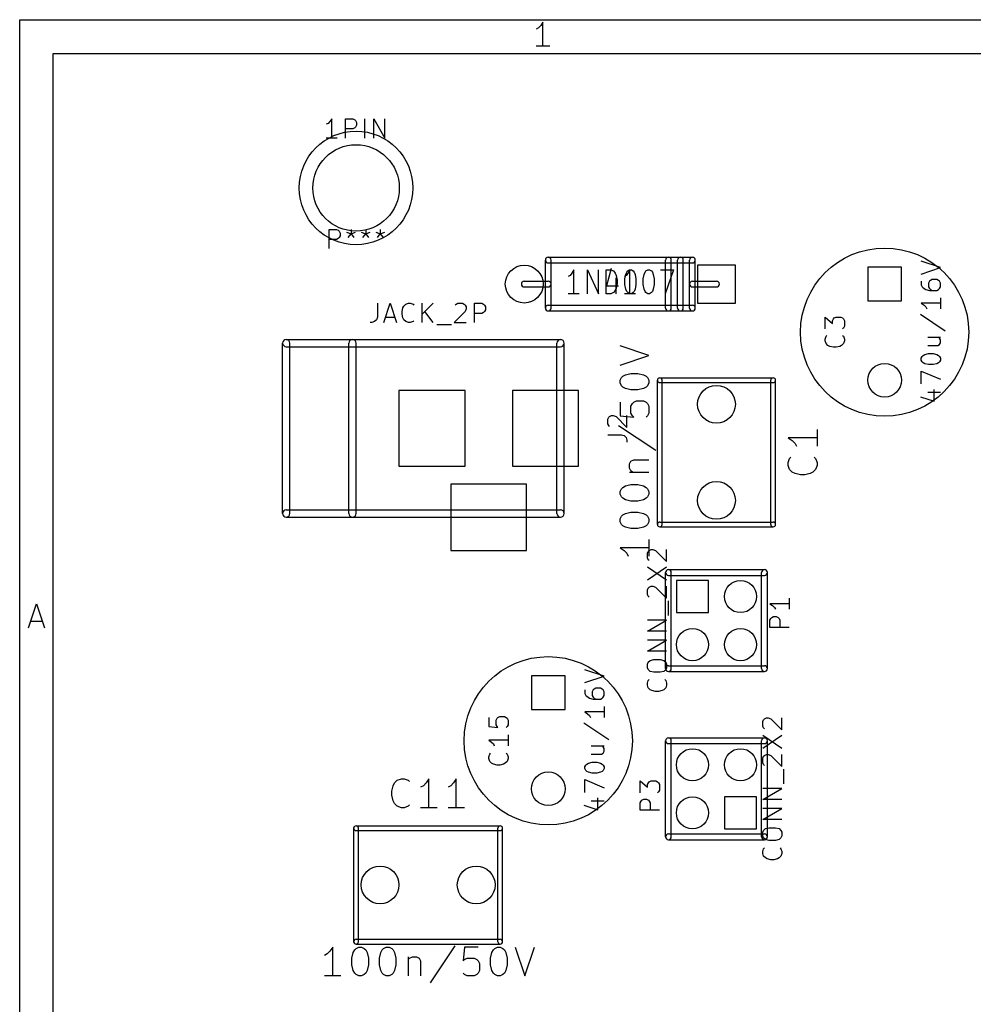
# Model space of a CAD drawing. Extents: x 10 to 287, y -200 to -10.
# Tile 5 of 19: x 10 to 61, y -62 to -10. Entities that reach past the tile are written whole.
import ezdxf

# ---------------------------------------------------------------- set-up
doc = ezdxf.new("R2010")
doc.units = 0
doc.header["$MEASUREMENT"] = 0
doc.layers.add('BLACK', color=250, linetype='CONTINUOUS')

msp = doc.modelspace()

# ---------------------------------------------------------------- linework, layer by layer
at = {"layer": 'BLACK'}
for p, q in [((10.16, -10.16), (286.842, -10.16)), ((10.16, -199.847), (10.16, -10.16)), ((37.8206, -10.293), (37.6996, -10.4745)), ((37.8206, -11.563), (37.8206, -10.293)), ((37.5787, -10.5954), (37.4577, -10.6559)), ((37.6996, -10.4745), (37.5787, -10.5954)), ((11.938, -11.938), (285.064, -11.938)), ((11.938, -198.069), (11.938, -11.938)), ((38.1835, -11.563), (37.4577, -11.563)), ((26.5611, -15.5424), (26.4644, -15.6391)), ((26.6579, -15.3972), (26.5611, -15.5424)), ((26.6579, -16.4132), (26.6579, -15.3972)), ((27.3836, -16.4132), (27.3836, -15.3972)), ((27.3836, -15.3972), (27.7707, -15.3972)), ((27.7707, -15.3972), (27.8674, -15.4456)), ((27.8674, -15.4456), (27.9158, -15.494)), ((27.9158, -15.494), (27.9642, -15.5908)), ((27.9642, -15.5908), (27.9642, -15.7359)), ((28.3996, -16.4132), (28.3996, -15.3972)), ((28.8834, -16.4132), (28.8834, -15.3972)), ((28.8834, -15.3972), (29.464, -16.4132)), ((29.464, -16.4132), (29.464, -15.3972)), ((26.4644, -15.6391), (26.3676, -15.6875)), ((27.7707, -15.9294), (27.3836, -15.9294)), ((27.8674, -15.881), (27.7707, -15.9294)), ((27.9158, -15.8327), (27.8674, -15.881)), ((27.9642, -15.7359), (27.9158, -15.8327)), ((26.9482, -16.4132), (26.3676, -16.4132)), ((26.5128, -22.2552), (26.5128, -21.2392)), ((26.5128, -21.2392), (26.8998, -21.2392)), ((26.8998, -21.2392), (26.9966, -21.2876)), ((26.9966, -21.2876), (27.045, -21.336)), ((27.6739, -21.2392), (27.6739, -21.4811)), ((28.448, -21.2392), (28.448, -21.4811)), ((29.2221, -21.2392), (29.2221, -21.4811)), ((26.8998, -21.7714), (26.5128, -21.7714)), ((26.9966, -21.723), (26.8998, -21.7714)), ((27.045, -21.6747), (26.9966, -21.723)), ((27.045, -21.336), (27.0933, -21.4328)), ((27.0933, -21.5779), (27.045, -21.6747)), ((27.0933, -21.4328), (27.0933, -21.5779)), ((27.432, -21.3844), (27.6739, -21.4811)), ((27.5288, -21.6747), (27.6739, -21.4811)), ((27.6739, -21.4811), (27.9158, -21.3844)), ((27.6739, -21.4811), (27.819, -21.6747)), ((28.2061, -21.3844), (28.448, -21.4811)), ((28.3029, -21.6747), (28.448, -21.4811)), ((28.448, -21.4811), (28.6899, -21.3844)), ((28.448, -21.4811), (28.5931, -21.6747)), ((28.9802, -21.3844), (29.2221, -21.4811)), ((29.077, -21.6747), (29.2221, -21.4811)), ((29.2221, -21.4811), (29.464, -21.3844)), ((29.2221, -21.4811), (29.3672, -21.6747)), ((37.9476, -25.4), (37.9476, -22.86)), ((38.1, -22.7076), (45.72, -22.7076)), ((38.2524, -25.4), (38.2524, -22.86)), ((44.2976, -25.4), (44.2976, -22.86)), ((44.6024, -25.4), (44.6024, -22.86)), ((44.9326, -25.4), (44.9326, -22.86)), ((45.2374, -25.4), (45.2374, -22.86)), ((45.5676, -25.4), (45.5676, -22.86)), ((45.8724, -25.4), (45.8724, -22.86)), ((38.1, -23.0124), (45.72, -23.0124)), ((39.4426, -23.374), (39.3458, -23.5555)), ((39.4426, -24.644), (39.4426, -23.374)), ((40.1683, -24.644), (40.1683, -23.374)), ((40.1683, -23.374), (40.7489, -24.644)), ((40.7489, -24.644), (40.7489, -23.374)), ((41.1601, -24.644), (41.1601, -23.374)), ((41.1601, -23.374), (41.402, -23.374)), ((41.4262, -23.3136), (41.1843, -24.2207)), ((41.402, -23.374), (41.5471, -23.4345)), ((42.297, -23.4345), (42.3938, -23.374)), ((42.418, -23.374), (42.3212, -23.5555)), ((42.3938, -23.374), (42.4906, -23.374)), ((42.418, -24.644), (42.418, -23.374)), ((42.4906, -23.374), (42.5873, -23.4345)), ((43.2647, -23.4345), (43.3614, -23.374)), ((43.3614, -23.374), (43.4582, -23.374)), ((43.4582, -23.374), (43.555, -23.4345)), ((44.0388, -23.374), (44.7161, -23.374)), ((44.7161, -23.374), (44.2807, -24.644)), ((45.99, -23.13), (45.99, -25.13)), ((47.99, -23.13), (45.99, -23.13)), ((47.99, -25.13), (47.99, -23.13)), ((56.769, -23.241), (54.991, -23.241)), ((54.991, -23.241), (54.991, -25.019)), ((56.769, -25.019), (56.769, -23.241)), ((58.8312, -23.2591), (57.8152, -22.9205)), ((57.8152, -23.5978), (58.8312, -23.2591)), ((39.249, -23.6764), (39.1523, -23.7369)), ((39.3458, -23.5555), (39.249, -23.6764)), ((41.5471, -23.4345), (41.6439, -23.5555)), ((41.6439, -23.5555), (41.6923, -23.6764)), ((41.6681, -23.7974), (41.6681, -24.644)), ((41.6923, -23.6764), (41.7407, -23.9183)), ((41.7407, -23.9183), (41.7407, -24.0998)), ((42.2245, -23.6764), (42.1277, -23.7369)), ((42.1519, -23.8579), (42.2003, -23.616)), ((42.1519, -24.1602), (42.1519, -23.8579)), ((42.2003, -23.616), (42.2487, -23.495)), ((42.3212, -23.5555), (42.2245, -23.6764)), ((42.2487, -23.495), (42.297, -23.4345)), ((42.5873, -23.4345), (42.6357, -23.495)), ((42.6357, -23.495), (42.6841, -23.616)), ((42.6841, -23.616), (42.7325, -23.8579)), ((42.7325, -23.8579), (42.7325, -24.1602)), ((43.1195, -23.8579), (43.1679, -23.616)), ((43.1195, -24.1602), (43.1195, -23.8579)), ((43.1679, -23.616), (43.2163, -23.495)), ((43.2163, -23.495), (43.2647, -23.4345)), ((43.555, -23.4345), (43.6033, -23.495)), ((43.6033, -23.495), (43.6517, -23.616)), ((43.6517, -23.616), (43.7001, -23.8579)), ((43.7001, -23.8579), (43.7001, -24.1602)), ((58.3958, -23.8881), (58.299, -23.9365)), ((58.6377, -23.8881), (58.3958, -23.8881)), ((58.7345, -23.9365), (58.6377, -23.8881)), ((36.83, -23.9776), (38.1, -23.9776)), ((36.83, -24.2824), (38.1, -24.2824)), ((41.1843, -24.2207), (41.8132, -24.2207)), ((41.6923, -24.3417), (41.6439, -24.4626)), ((41.7407, -24.0998), (41.6923, -24.3417)), ((42.2003, -24.4021), (42.1519, -24.1602)), ((42.2487, -24.5231), (42.2003, -24.4021)), ((42.6841, -24.4021), (42.6357, -24.5231)), ((42.7325, -24.1602), (42.6841, -24.4021)), ((43.1679, -24.4021), (43.1195, -24.1602)), ((43.2163, -24.5231), (43.1679, -24.4021)), ((43.6517, -24.4021), (43.6033, -24.5231)), ((43.7001, -24.1602), (43.6517, -24.4021)), ((45.72, -23.9776), (46.99, -23.9776)), ((45.72, -24.2824), (46.99, -24.2824)), ((57.8152, -23.9849), (57.8152, -24.1784)), ((57.8152, -24.1784), (57.8636, -24.2751)), ((57.8636, -24.2751), (57.912, -24.3235)), ((57.912, -24.3235), (58.0571, -24.4203)), ((58.0571, -24.4203), (58.2507, -24.4687)), ((58.2507, -23.9849), (58.2023, -24.0816)), ((58.2023, -24.0816), (58.2023, -24.2751)), ((58.2023, -24.2751), (58.2507, -24.3719)), ((58.299, -23.9365), (58.2507, -23.9849)), ((58.2507, -24.3719), (58.299, -24.4203)), ((58.299, -24.4203), (58.3958, -24.4687)), ((58.6377, -24.4687), (58.7345, -24.4203)), ((58.7829, -23.9849), (58.7345, -23.9365)), ((58.7345, -24.4203), (58.7829, -24.3719)), ((58.8312, -24.0816), (58.7829, -23.9849)), ((58.7829, -24.3719), (58.8312, -24.2751)), ((58.8312, -24.2751), (58.8312, -24.0816)), ((39.7329, -24.644), (39.1523, -24.644)), ((41.402, -24.644), (41.1601, -24.644)), ((41.5471, -24.5836), (41.402, -24.644)), ((41.6439, -24.4626), (41.5471, -24.5836)), ((42.7083, -24.644), (42.1277, -24.644)), ((42.297, -24.5836), (42.2487, -24.5231)), ((42.3938, -24.644), (42.297, -24.5836)), ((42.4906, -24.644), (42.3938, -24.644)), ((42.5873, -24.5836), (42.4906, -24.644)), ((42.6357, -24.5231), (42.5873, -24.5836)), ((43.2647, -24.5836), (43.2163, -24.5231)), ((43.3614, -24.644), (43.2647, -24.5836)), ((43.4582, -24.644), (43.3614, -24.644)), ((43.555, -24.5836), (43.4582, -24.644)), ((43.6033, -24.5231), (43.555, -24.5836)), ((58.2507, -24.4687), (58.6377, -24.4687)), ((58.8312, -24.8557), (58.8312, -25.4363)), ((29.0649, -25.1458), (29.0649, -25.8715)), ((29.4035, -26.1618), (29.7422, -25.1458)), ((29.7422, -25.1458), (30.0809, -26.1618)), ((30.3711, -25.5812), (30.4195, -25.3877)), ((30.4195, -25.3877), (30.4679, -25.2909)), ((30.4679, -25.2909), (30.5647, -25.1941)), ((30.5647, -25.1941), (30.7098, -25.1458)), ((30.7098, -25.1458), (30.8066, -25.1458)), ((30.8066, -25.1458), (30.9517, -25.1941)), ((30.9517, -25.1941), (31.0001, -25.2425)), ((31.4355, -26.1618), (31.4355, -25.1458)), ((32.0161, -25.1458), (31.4355, -25.7263)), ((33.1772, -25.2425), (33.2256, -25.1941)), ((33.2256, -25.1941), (33.3224, -25.1458)), ((33.3224, -25.1458), (33.5643, -25.1458)), ((33.5643, -25.1458), (33.661, -25.1941)), ((33.661, -25.1941), (33.7094, -25.2425)), ((33.7094, -25.2425), (33.7578, -25.3393)), ((33.7578, -25.436), (33.7094, -25.5812)), ((33.7578, -25.3393), (33.7578, -25.436)), ((34.1932, -26.1618), (34.1932, -25.1458)), ((34.1932, -25.1458), (34.5803, -25.1458)), ((34.5803, -25.1458), (34.677, -25.1941)), ((34.677, -25.1941), (34.7254, -25.2425)), ((34.7254, -25.2425), (34.7738, -25.3393)), ((34.7738, -25.4844), (34.7254, -25.5812)), ((34.7738, -25.3393), (34.7738, -25.4844)), ((38.1, -25.2476), (45.72, -25.2476)), ((45.99, -25.13), (47.99, -25.13)), ((54.991, -25.019), (56.769, -25.019)), ((58.8312, -25.146), (57.8152, -25.146)), ((57.8152, -25.146), (57.9604, -25.2428)), ((57.9604, -25.2428), (58.0571, -25.3395)), ((58.0571, -25.3395), (58.1055, -25.4363)), ((29.0649, -25.8715), (29.0165, -26.0166)), ((29.5003, -25.8715), (29.9841, -25.8715)), ((30.3711, -25.7263), (30.3711, -25.5812)), ((30.4195, -25.9199), (30.3711, -25.7263)), ((30.4679, -26.0166), (30.4195, -25.9199)), ((32.0161, -26.1618), (31.5807, -25.5812)), ((33.7094, -25.5812), (33.1289, -26.1618)), ((34.5803, -25.6779), (34.1932, -25.6779)), ((34.677, -25.6296), (34.5803, -25.6779)), ((34.7254, -25.5812), (34.677, -25.6296)), ((38.1, -25.5524), (45.72, -25.5524)), ((52.7352, -26.5007), (52.7352, -25.8717)), ((52.7352, -25.8717), (53.1223, -26.2104)), ((53.1223, -26.0652), (53.1707, -25.9685)), ((53.1707, -25.9685), (53.219, -25.9201)), ((53.219, -25.9201), (53.3158, -25.8717)), ((53.3158, -25.8717), (53.5577, -25.8717)), ((53.5577, -25.8717), (53.6545, -25.9201)), ((53.6545, -25.9201), (53.7029, -25.9685)), ((53.7029, -25.9685), (53.7512, -26.0652)), ((57.7669, -25.7266), (59.0731, -26.5974)), ((28.7746, -26.1618), (28.6778, -26.1618)), ((28.9197, -26.1134), (28.7746, -26.1618)), ((29.0165, -26.0166), (28.9197, -26.1134)), ((30.5647, -26.1134), (30.4679, -26.0166)), ((30.7098, -26.1618), (30.5647, -26.1134)), ((30.8066, -26.1618), (30.7098, -26.1618)), ((30.9517, -26.1134), (30.8066, -26.1618)), ((31.0001, -26.065), (30.9517, -26.1134)), ((32.2096, -26.2585), (32.9837, -26.2585)), ((33.1289, -26.1618), (33.7578, -26.1618)), ((53.1223, -26.2104), (53.1223, -26.0652)), ((53.7029, -26.4523), (53.6545, -26.5007)), ((53.7512, -26.3555), (53.7029, -26.4523)), ((53.7512, -26.0652), (53.7512, -26.3555)), ((52.7352, -27.0329), (52.7836, -26.8877)), ((52.7352, -27.1296), (52.7352, -27.0329)), ((52.7836, -26.8877), (52.832, -26.8393)), ((53.6545, -26.8393), (53.7029, -26.8877)), ((53.7029, -26.8877), (53.7512, -27.0329)), ((53.7512, -27.0329), (53.7512, -27.1296)), ((58.1539, -26.9361), (58.8312, -26.9361)), ((58.7829, -26.9845), (58.7345, -26.9361)), ((58.8312, -27.0812), (58.7829, -26.9845)), ((24.0589, -36.2509), (24.0589, -27.2491)), ((24.2494, -27.0586), (38.7502, -27.0586)), ((24.2494, -27.4396), (38.7502, -27.4396)), ((24.4399, -36.2509), (24.4399, -27.2491)), ((27.559, -36.2509), (27.559, -27.2491)), ((27.94, -36.2509), (27.94, -27.2491)), ((38.5597, -36.2509), (38.5597, -27.2491)), ((38.9407, -36.2509), (38.9407, -27.2491)), ((43.4159, -27.9037), (41.8919, -27.3957)), ((52.7836, -27.2748), (52.7352, -27.1296)), ((52.8804, -27.3715), (52.7836, -27.2748)), ((52.9771, -27.4199), (52.8804, -27.3715)), ((53.1707, -27.4683), (52.9771, -27.4199)), ((53.3158, -27.4683), (53.1707, -27.4683)), ((53.5093, -27.4199), (53.3158, -27.4683)), ((53.6061, -27.3715), (53.5093, -27.4199)), ((53.7029, -27.2748), (53.6061, -27.3715)), ((53.7512, -27.1296), (53.7029, -27.2748)), ((58.1539, -27.3715), (58.6861, -27.3715)), ((58.6861, -27.3715), (58.7829, -27.3231)), ((58.7829, -27.3231), (58.8312, -27.2264)), ((58.8312, -27.2264), (58.8312, -27.0812)), ((41.8919, -28.4117), (43.4159, -27.9037)), ((57.8152, -28.0489), (57.8636, -27.9521)), ((57.8152, -28.1456), (57.8152, -28.0489)), ((57.8636, -27.9521), (57.912, -27.9037)), ((57.912, -27.9037), (58.0088, -27.8553)), ((58.0088, -27.8553), (58.2023, -27.807)), ((58.2023, -27.807), (58.4442, -27.807)), ((58.4442, -27.807), (58.6377, -27.8553)), ((58.6377, -27.8553), (58.7345, -27.9037)), ((58.7345, -27.9037), (58.7829, -27.9521)), ((58.7829, -27.9521), (58.8312, -28.0489)), ((58.8312, -28.0489), (58.8312, -28.1456)), ((57.8636, -28.2424), (57.8152, -28.1456)), ((57.912, -28.2908), (57.8636, -28.2424)), ((58.0088, -28.3391), (57.912, -28.2908)), ((58.2023, -28.3875), (58.0088, -28.3391)), ((58.4442, -28.3875), (58.2023, -28.3875)), ((58.6377, -28.3391), (58.4442, -28.3875)), ((58.7345, -28.2908), (58.6377, -28.3391)), ((58.7829, -28.2424), (58.7345, -28.2908)), ((58.8312, -28.1456), (58.7829, -28.2424)), ((41.8919, -29.21), (41.9644, -29.0649)), ((41.9644, -29.0649), (42.037, -28.9923)), ((42.037, -28.9923), (42.1821, -28.9197)), ((42.1821, -28.9197), (42.4724, -28.8471)), ((42.4724, -28.8471), (42.8353, -28.8471)), ((42.8353, -28.8471), (43.1256, -28.9197)), ((43.1256, -28.9197), (43.2707, -28.9923)), ((43.2707, -28.9923), (43.3433, -29.0649)), ((43.3433, -29.0649), (43.4159, -29.21)), ((43.9928, -29.0855), (49.9872, -29.0855)), ((57.8152, -29.4035), (57.8152, -28.7262)), ((57.8152, -28.7262), (58.8312, -29.1616)), ((41.8919, -29.3551), (41.8919, -29.21)), ((41.9644, -29.5003), (41.8919, -29.3551)), ((42.037, -29.5729), (41.9644, -29.5003)), ((42.1821, -29.6454), (42.037, -29.5729)), ((42.4724, -29.718), (42.1821, -29.6454)), ((43.1256, -29.6454), (42.8353, -29.718)), ((43.2707, -29.5729), (43.1256, -29.6454)), ((43.3433, -29.5003), (43.2707, -29.5729)), ((43.4159, -29.3551), (43.3433, -29.5003)), ((43.4159, -29.21), (43.4159, -29.3551)), ((43.8658, -36.83), (43.8658, -29.21)), ((43.9928, -29.3345), (49.9872, -29.3345)), ((44.1198, -36.83), (44.1198, -29.21)), ((49.8602, -36.83), (49.8602, -29.21)), ((50.1142, -36.83), (50.1142, -29.21)), ((30.2006, -29.75), (30.2006, -33.75)), ((33.7007, -29.75), (30.2006, -29.75)), ((33.7007, -33.75), (33.7007, -29.75)), ((36.2001, -29.75), (36.2001, -33.75)), ((39.7002, -29.75), (36.2001, -29.75)), ((39.7002, -33.75), (39.7002, -29.75)), ((42.8353, -29.718), (42.4724, -29.718)), ((57.7669, -30.0809), (58.4926, -30.3228)), ((58.1539, -29.839), (58.8312, -29.839)), ((58.4926, -30.3228), (58.4926, -29.6938)), ((41.8919, -30.3711), (41.8919, -31.0969)), ((42.4724, -30.5889), (42.545, -30.4437)), ((42.4724, -30.9517), (42.4724, -30.5889)), ((42.545, -30.4437), (42.6176, -30.3711)), ((42.6176, -30.3711), (42.7627, -30.2986)), ((42.7627, -30.2986), (43.1256, -30.2986)), ((43.1256, -30.2986), (43.2707, -30.3711)), ((43.2707, -30.3711), (43.3433, -30.4437)), ((43.3433, -30.4437), (43.4159, -30.5889)), ((43.4159, -30.5889), (43.4159, -30.9517)), ((41.2443, -31.2662), (41.2927, -31.1694)), ((41.2927, -31.1694), (41.341, -31.121)), ((41.341, -31.121), (41.4378, -31.0727)), ((41.4378, -31.0727), (41.5346, -31.0727)), ((41.5346, -31.0727), (41.6797, -31.121)), ((41.6797, -31.121), (42.2603, -31.7016)), ((41.8919, -31.0969), (42.6176, -31.1694)), ((42.2603, -31.7016), (42.2603, -31.0727)), ((42.545, -31.0969), (42.4724, -30.9517)), ((42.6176, -31.1694), (42.545, -31.0969)), ((43.3433, -31.0969), (43.2707, -31.1694)), ((43.4159, -30.9517), (43.3433, -31.0969)), ((41.2443, -31.5081), (41.2443, -31.2662)), ((41.2927, -31.6049), (41.2443, -31.5081)), ((41.341, -31.6532), (41.2927, -31.6049)), ((41.8193, -31.6049), (43.7787, -32.9111)), ((41.2443, -32.0887), (41.97, -32.0887)), ((41.97, -32.0887), (42.1151, -32.137)), ((42.1151, -32.137), (42.2119, -32.2338)), ((42.2119, -32.2338), (42.2603, -32.379)), ((52.3059, -31.8226), (52.3059, -32.6934)), ((42.2603, -32.379), (42.2603, -32.4757)), ((52.3059, -32.258), (50.7819, -32.258)), ((50.7819, -32.258), (50.9996, -32.4031)), ((50.9996, -32.4031), (51.1447, -32.5483)), ((51.1447, -32.5483), (51.2173, -32.6934)), ((50.8544, -33.3466), (50.927, -33.274)), ((52.1607, -33.274), (52.2333, -33.3466)), ((30.2006, -33.75), (33.7007, -33.75)), ((36.2001, -33.75), (39.7002, -33.75)), ((42.3999, -33.6369), (42.4724, -33.4917)), ((42.3999, -33.8546), (42.3999, -33.6369)), ((42.4724, -33.4917), (42.6176, -33.4191)), ((42.6176, -33.4191), (43.4159, -33.4191)), ((50.7819, -33.5643), (50.8544, -33.3466)), ((50.7819, -33.7094), (50.7819, -33.5643)), ((50.8544, -33.9271), (50.7819, -33.7094)), ((52.2333, -33.3466), (52.3059, -33.5643)), ((52.3059, -33.7094), (52.2333, -33.9271)), ((52.3059, -33.5643), (52.3059, -33.7094)), ((42.4724, -33.9997), (42.3999, -33.8546)), ((42.3999, -34.0723), (43.4159, -34.0723)), ((42.545, -34.0723), (42.4724, -33.9997)), ((50.9996, -34.0723), (50.8544, -33.9271)), ((51.1447, -34.1449), (50.9996, -34.0723)), ((51.435, -34.2174), (51.1447, -34.1449)), ((51.6527, -34.2174), (51.435, -34.2174)), ((51.943, -34.1449), (51.6527, -34.2174)), ((52.0881, -34.0723), (51.943, -34.1449)), ((52.2333, -33.9271), (52.0881, -34.0723)), ((32.9504, -34.6989), (32.9504, -38.1991)), ((36.9504, -34.6989), (32.9504, -34.6989)), ((36.9504, -38.1991), (36.9504, -34.6989)), ((42.037, -34.8706), (42.1821, -34.798)), ((42.1821, -34.798), (42.4724, -34.7254)), ((42.4724, -34.7254), (42.8353, -34.7254)), ((42.8353, -34.7254), (43.1256, -34.798)), ((43.1256, -34.798), (43.2707, -34.8706)), ((41.8919, -35.0883), (41.9644, -34.9431)), ((41.8919, -35.2334), (41.8919, -35.0883)), ((41.9644, -35.3786), (41.8919, -35.2334)), ((41.9644, -34.9431), (42.037, -34.8706)), ((43.2707, -34.8706), (43.3433, -34.9431)), ((43.3433, -34.9431), (43.4159, -35.0883)), ((43.4159, -35.2334), (43.3433, -35.3786)), ((43.4159, -35.0883), (43.4159, -35.2334)), ((42.037, -35.4511), (41.9644, -35.3786)), ((42.1821, -35.5237), (42.037, -35.4511)), ((42.4724, -35.5963), (42.1821, -35.5237)), ((42.8353, -35.5963), (42.4724, -35.5963)), ((43.1256, -35.5237), (42.8353, -35.5963)), ((43.2707, -35.4511), (43.1256, -35.5237)), ((43.3433, -35.3786), (43.2707, -35.4511)), ((24.2494, -36.0604), (38.7502, -36.0604)), ((41.8919, -36.5397), (41.9644, -36.3946)), ((41.9644, -36.3946), (42.037, -36.322)), ((42.037, -36.322), (42.1821, -36.2494)), ((42.1821, -36.2494), (42.4724, -36.1769)), ((42.4724, -36.1769), (42.8353, -36.1769)), ((42.8353, -36.1769), (43.1256, -36.2494)), ((43.1256, -36.2494), (43.2707, -36.322)), ((43.2707, -36.322), (43.3433, -36.3946)), ((43.3433, -36.3946), (43.4159, -36.5397)), ((24.2494, -36.4414), (38.7502, -36.4414)), ((41.8919, -36.6849), (41.8919, -36.5397)), ((41.9644, -36.83), (41.8919, -36.6849)), ((42.037, -36.9026), (41.9644, -36.83)), ((42.1821, -36.9751), (42.037, -36.9026)), ((43.2707, -36.9026), (43.1256, -36.9751)), ((43.3433, -36.83), (43.2707, -36.9026)), ((43.4159, -36.6849), (43.3433, -36.83)), ((43.4159, -36.5397), (43.4159, -36.6849)), ((43.9928, -36.7055), (49.9872, -36.7055)), ((42.4724, -37.0477), (42.1821, -36.9751)), ((42.8353, -37.0477), (42.4724, -37.0477)), ((43.1256, -36.9751), (42.8353, -37.0477)), ((43.9928, -36.9545), (49.9872, -36.9545)), ((43.4159, -37.6283), (43.4159, -38.4991)), ((32.9504, -38.1991), (36.9504, -38.1991)), ((43.4159, -38.0637), (41.8919, -38.0637)), ((41.8919, -38.0637), (42.1096, -38.2089)), ((42.1096, -38.2089), (42.2547, -38.354)), ((42.2547, -38.354), (42.3273, -38.4991)), ((43.3372, -38.354), (43.3856, -38.2572)), ((43.3372, -38.5959), (43.3372, -38.354)), ((43.3856, -38.2572), (43.434, -38.2089)), ((43.434, -38.2089), (43.5308, -38.1605)), ((43.5308, -38.1605), (43.6275, -38.1605)), ((43.6275, -38.1605), (43.7727, -38.2089)), ((43.7727, -38.2089), (44.3532, -38.7894)), ((44.3532, -38.7894), (44.3532, -38.1605)), ((43.3856, -38.6927), (43.3372, -38.5959)), ((43.434, -38.741), (43.3856, -38.6927)), ((43.3372, -39.757), (44.3532, -39.0797)), ((43.3372, -39.0797), (44.3532, -39.757)), ((44.2976, -44.45), (44.2976, -39.37)), ((44.45, -39.2176), (49.53, -39.2176)), ((44.45, -39.5224), (49.53, -39.5224)), ((44.6024, -44.45), (44.6024, -39.37)), ((49.3776, -44.45), (49.3776, -39.37)), ((49.6824, -44.45), (49.6824, -39.37)), ((46.57, -39.79), (44.87, -39.79)), ((44.87, -39.79), (44.87, -41.49)), ((46.57, -41.49), (46.57, -39.79)), ((43.3372, -40.2892), (43.3856, -40.1925)), ((43.3372, -40.5311), (43.3372, -40.2892)), ((43.3856, -40.6279), (43.3372, -40.5311)), ((43.3856, -40.1925), (43.434, -40.1441)), ((43.434, -40.1441), (43.5308, -40.0957)), ((43.5308, -40.0957), (43.6275, -40.0957)), ((43.6275, -40.0957), (43.7727, -40.1441)), ((43.7727, -40.1441), (44.3532, -40.7247)), ((44.3532, -40.7247), (44.3532, -40.0957)), ((10.6257, -42.297), (11.049, -41.027)), ((11.049, -41.027), (11.4723, -42.297)), ((43.434, -40.6763), (43.3856, -40.6279)), ((44.45, -41.6439), (44.45, -40.8698)), ((50.8302, -41.021), (49.8142, -41.021)), ((49.8142, -41.021), (49.9594, -41.1178)), ((50.8302, -40.7307), (50.8302, -41.3113)), ((44.87, -41.49), (46.57, -41.49)), ((49.9594, -41.1178), (50.0561, -41.2145)), ((50.0561, -41.2145), (50.1045, -41.3113)), ((10.7466, -41.9342), (11.3514, -41.9342)), ((43.3372, -42.4664), (44.3532, -41.8858)), ((44.3532, -41.8858), (43.3372, -41.8858)), ((49.8142, -41.8919), (49.8626, -41.7951)), ((49.8142, -42.2789), (49.8142, -41.8919)), ((49.8626, -41.7951), (49.911, -41.7467)), ((49.911, -41.7467), (50.0078, -41.6983)), ((50.0078, -41.6983), (50.1529, -41.6983)), ((50.1529, -41.6983), (50.2497, -41.7467)), ((50.2497, -41.7467), (50.298, -41.7951)), ((50.298, -41.7951), (50.3464, -41.8919)), ((50.3464, -41.8919), (50.3464, -42.2789)), ((44.3532, -42.4664), (43.3372, -42.4664)), ((50.8302, -42.2789), (49.8142, -42.2789)), ((43.3372, -43.5308), (44.3532, -42.9502)), ((44.3532, -42.9502), (43.3372, -42.9502)), ((44.3532, -43.5308), (43.3372, -43.5308)), ((43.3372, -44.2081), (43.3856, -44.1113)), ((43.3372, -44.4016), (43.3372, -44.2081)), ((43.3856, -44.1113), (43.4824, -44.0146)), ((43.4824, -44.0146), (43.6759, -43.9662)), ((43.6759, -43.9662), (44.0146, -43.9662)), ((44.0146, -43.9662), (44.2081, -44.0146)), ((44.2081, -44.0146), (44.3049, -44.1113)), ((44.3049, -44.1113), (44.3532, -44.2081)), ((44.3532, -44.2081), (44.3532, -44.4016)), ((41.0512, -44.8491), (40.0352, -44.5105)), ((43.3856, -44.4984), (43.3372, -44.4016)), ((43.4824, -44.5951), (43.3856, -44.4984)), ((43.6759, -44.6435), (43.4824, -44.5951)), ((44.0146, -44.6435), (43.6759, -44.6435)), ((44.2081, -44.5951), (44.0146, -44.6435)), ((44.3049, -44.4984), (44.2081, -44.5951)), ((44.3532, -44.4016), (44.3049, -44.4984)), ((44.45, -44.2976), (49.53, -44.2976)), ((44.45, -44.6024), (49.53, -44.6024)), ((38.989, -44.831), (37.211, -44.831)), ((37.211, -44.831), (37.211, -46.609)), ((38.989, -46.609), (38.989, -44.831)), ((40.0352, -45.1878), (41.0512, -44.8491)), ((43.3372, -45.2241), (43.3856, -45.079)), ((43.3372, -45.3209), (43.3372, -45.2241)), ((43.3856, -45.079), (43.434, -45.0306)), ((44.2565, -45.0306), (44.3049, -45.079)), ((44.3049, -45.079), (44.3532, -45.2241)), ((44.3532, -45.2241), (44.3532, -45.3209)), ((40.0352, -45.5749), (40.0352, -45.7684)), ((40.0352, -45.7684), (40.0836, -45.8651)), ((40.4707, -45.5749), (40.4223, -45.6716)), ((40.4223, -45.6716), (40.4223, -45.8651)), ((40.519, -45.5265), (40.4707, -45.5749)), ((40.6158, -45.4781), (40.519, -45.5265)), ((40.8577, -45.4781), (40.6158, -45.4781)), ((40.9545, -45.5265), (40.8577, -45.4781)), ((41.0029, -45.5749), (40.9545, -45.5265)), ((41.0512, -45.6716), (41.0029, -45.5749)), ((41.0512, -45.8651), (41.0512, -45.6716)), ((43.3856, -45.466), (43.3372, -45.3209)), ((43.4824, -45.5628), (43.3856, -45.466)), ((43.5791, -45.6111), (43.4824, -45.5628)), ((43.7727, -45.6595), (43.5791, -45.6111)), ((43.9178, -45.6595), (43.7727, -45.6595)), ((44.1113, -45.6111), (43.9178, -45.6595)), ((44.2081, -45.5628), (44.1113, -45.6111)), ((44.3049, -45.466), (44.2081, -45.5628)), ((44.3532, -45.3209), (44.3049, -45.466)), ((40.0836, -45.8651), (40.132, -45.9135)), ((40.132, -45.9135), (40.2771, -46.0103)), ((40.2771, -46.0103), (40.4707, -46.0587)), ((40.4223, -45.8651), (40.4707, -45.9619)), ((40.4707, -45.9619), (40.519, -46.0103)), ((40.4707, -46.0587), (40.8577, -46.0587)), ((40.519, -46.0103), (40.6158, -46.0587)), ((40.8577, -46.0587), (40.9545, -46.0103)), ((40.9545, -46.0103), (41.0029, -45.9619)), ((41.0029, -45.9619), (41.0512, -45.8651)), ((37.211, -46.609), (38.989, -46.609)), ((41.0512, -46.736), (40.0352, -46.736)), ((40.0352, -46.736), (40.1804, -46.8328)), ((41.0512, -46.4457), (41.0512, -47.0263)), ((34.9552, -47.0263), (34.9552, -47.5101)), ((35.3423, -47.1714), (35.3907, -47.0747)), ((35.3423, -47.4133), (35.3423, -47.1714)), ((35.3907, -47.0747), (35.439, -47.0263)), ((35.439, -47.0263), (35.5358, -46.9779)), ((35.5358, -46.9779), (35.7777, -46.9779)), ((35.7777, -46.9779), (35.8745, -47.0263)), ((35.8745, -47.0263), (35.9229, -47.0747)), ((35.9229, -47.0747), (35.9712, -47.1714)), ((35.9712, -47.1714), (35.9712, -47.4133)), ((39.9869, -47.3166), (41.2931, -48.1874)), ((40.1804, -46.8328), (40.2771, -46.9295)), ((40.2771, -46.9295), (40.3255, -47.0263)), ((49.4332, -47.244), (49.4816, -47.1472)), ((49.4332, -47.4859), (49.4332, -47.244)), ((49.4816, -47.1472), (49.53, -47.0989)), ((49.53, -47.0989), (49.6268, -47.0505)), ((49.6268, -47.0505), (49.7235, -47.0505)), ((49.7235, -47.0505), (49.8687, -47.0989)), ((49.8687, -47.0989), (50.4492, -47.6794)), ((50.4492, -47.6794), (50.4492, -47.0505)), ((34.9552, -47.5101), (35.439, -47.5585)), ((35.3907, -47.5101), (35.3423, -47.4133)), ((35.439, -47.5585), (35.3907, -47.5101)), ((35.9229, -47.5101), (35.8745, -47.5585)), ((35.9712, -47.4133), (35.9229, -47.5101)), ((49.4816, -47.5827), (49.4332, -47.4859)), ((49.53, -47.631), (49.4816, -47.5827)), ((35.9712, -48.2358), (34.9552, -48.2358)), ((34.9552, -48.2358), (35.1004, -48.3326)), ((35.1004, -48.3326), (35.1971, -48.4293)), ((35.9712, -47.9455), (35.9712, -48.5261)), ((44.2976, -53.34), (44.2976, -48.26)), ((44.45, -48.1076), (49.53, -48.1076)), ((44.6024, -53.34), (44.6024, -48.26)), ((49.3776, -53.34), (49.3776, -48.26)), ((49.4332, -48.647), (50.4492, -47.9697)), ((49.4332, -47.9697), (50.4492, -48.647)), ((49.6824, -53.34), (49.6824, -48.26)), ((35.1971, -48.4293), (35.2455, -48.5261)), ((40.3739, -48.5261), (41.0512, -48.5261)), ((41.0029, -48.5745), (40.9545, -48.5261)), ((41.0512, -48.6712), (41.0029, -48.5745)), ((41.0029, -48.9131), (41.0512, -48.8164)), ((41.0512, -48.8164), (41.0512, -48.6712)), ((44.45, -48.4124), (49.53, -48.4124)), ((34.9552, -49.1067), (35.0036, -48.9615)), ((34.9552, -49.2034), (34.9552, -49.1067)), ((35.0036, -49.3486), (34.9552, -49.2034)), ((35.0036, -48.9615), (35.052, -48.9131)), ((35.1004, -49.4453), (35.0036, -49.3486)), ((35.9229, -49.3486), (35.8261, -49.4453)), ((35.8745, -48.9131), (35.9229, -48.9615)), ((35.9229, -48.9615), (35.9712, -49.1067)), ((35.9712, -49.2034), (35.9229, -49.3486)), ((35.9712, -49.1067), (35.9712, -49.2034)), ((40.2288, -49.4453), (40.4223, -49.397)), ((40.3739, -48.9615), (40.9061, -48.9615)), ((40.4223, -49.397), (40.6642, -49.397)), ((40.6642, -49.397), (40.8577, -49.4453)), ((40.9061, -48.9615), (41.0029, -48.9131)), ((49.4332, -49.1792), (49.4816, -49.0825)), ((49.4332, -49.4211), (49.4332, -49.1792)), ((49.4816, -49.5179), (49.4332, -49.4211)), ((49.4816, -49.0825), (49.53, -49.0341)), ((49.53, -49.0341), (49.6268, -48.9857)), ((49.6268, -48.9857), (49.7235, -48.9857)), ((49.7235, -48.9857), (49.8687, -49.0341)), ((49.8687, -49.0341), (50.4492, -49.6147)), ((50.4492, -49.6147), (50.4492, -48.9857)), ((35.1971, -49.4937), (35.1004, -49.4453)), ((35.3907, -49.5421), (35.1971, -49.4937)), ((35.5358, -49.5421), (35.3907, -49.5421)), ((35.7293, -49.4937), (35.5358, -49.5421)), ((35.8261, -49.4453), (35.7293, -49.4937)), ((40.0352, -49.6389), (40.0836, -49.5421)), ((40.0352, -49.7356), (40.0352, -49.6389)), ((40.0836, -49.8324), (40.0352, -49.7356)), ((40.0836, -49.5421), (40.132, -49.4937)), ((40.132, -49.8808), (40.0836, -49.8324)), ((40.132, -49.4937), (40.2288, -49.4453)), ((40.2288, -49.9291), (40.132, -49.8808)), ((40.4223, -49.9775), (40.2288, -49.9291)), ((40.8577, -49.9291), (40.6642, -49.9775)), ((40.8577, -49.4453), (40.9545, -49.4937)), ((40.9545, -49.8808), (40.8577, -49.9291)), ((40.9545, -49.4937), (41.0029, -49.5421)), ((41.0029, -49.8324), (40.9545, -49.8808)), ((41.0029, -49.5421), (41.0512, -49.6389)), ((41.0512, -49.7356), (41.0029, -49.8324)), ((41.0512, -49.6389), (41.0512, -49.7356)), ((49.53, -49.5663), (49.4816, -49.5179)), ((50.546, -50.5339), (50.546, -49.7598)), ((29.972, -50.4916), (30.1171, -50.3464)), ((30.1171, -50.3464), (30.3349, -50.2739)), ((30.3349, -50.2739), (30.48, -50.2739)), ((30.48, -50.2739), (30.6977, -50.3464)), ((30.6977, -50.3464), (30.7703, -50.419)), ((31.7863, -50.2739), (31.6411, -50.4916)), ((31.7863, -51.7979), (31.7863, -50.2739)), ((33.2377, -50.2739), (33.0926, -50.4916)), ((33.2377, -51.7979), (33.2377, -50.2739)), ((40.0352, -50.9935), (40.0352, -50.3162)), ((40.0352, -50.3162), (41.0512, -50.7516)), ((40.6642, -49.9775), (40.4223, -49.9775)), ((42.9562, -51.0117), (42.9562, -50.3827)), ((42.9562, -50.3827), (43.3433, -50.7214)), ((43.3917, -50.4795), (43.44, -50.4311)), ((43.44, -50.4311), (43.5368, -50.3827)), ((43.5368, -50.3827), (43.7787, -50.3827)), ((43.7787, -50.3827), (43.8755, -50.4311)), ((43.8755, -50.4311), (43.9239, -50.4795)), ((29.8269, -50.927), (29.8994, -50.6367)), ((29.8269, -51.1447), (29.8269, -50.927)), ((29.8994, -50.6367), (29.972, -50.4916)), ((31.496, -50.6367), (31.3509, -50.7093)), ((31.6411, -50.4916), (31.496, -50.6367)), ((32.9474, -50.6367), (32.8023, -50.7093)), ((33.0926, -50.4916), (32.9474, -50.6367)), ((43.3433, -50.5762), (43.3917, -50.4795)), ((43.3433, -50.7214), (43.3433, -50.5762)), ((43.9239, -50.9633), (43.8755, -51.0117)), ((43.9239, -50.4795), (43.9722, -50.5762)), ((43.9722, -50.8665), (43.9239, -50.9633)), ((43.9722, -50.5762), (43.9722, -50.8665)), ((49.4332, -51.3564), (50.4492, -50.7758)), ((50.4492, -50.7758), (49.4332, -50.7758)), ((29.8994, -51.435), (29.8269, -51.1447)), ((29.972, -51.5801), (29.8994, -51.435)), ((40.3739, -51.429), (41.0512, -51.429)), ((40.7126, -51.9128), (40.7126, -51.2838)), ((42.9562, -51.5439), (43.0046, -51.4471)), ((43.0046, -51.4471), (43.053, -51.3987)), ((43.053, -51.3987), (43.1498, -51.3503)), ((43.1498, -51.3503), (43.2949, -51.3503)), ((43.2949, -51.3503), (43.3917, -51.3987)), ((43.3917, -51.3987), (43.44, -51.4471)), ((43.44, -51.4471), (43.4884, -51.5439)), ((49.11, -51.22), (47.41, -51.22)), ((47.41, -51.22), (47.41, -52.92)), ((49.11, -52.92), (49.11, -51.22)), ((50.4492, -51.3564), (49.4332, -51.3564)), ((30.1171, -51.7253), (29.972, -51.5801)), ((30.3349, -51.7979), (30.1171, -51.7253)), ((30.48, -51.7979), (30.3349, -51.7979)), ((30.6977, -51.7253), (30.48, -51.7979)), ((30.7703, -51.6527), (30.6977, -51.7253)), ((32.2217, -51.7979), (31.3509, -51.7979)), ((33.6731, -51.7979), (32.8023, -51.7979)), ((39.9869, -51.6709), (40.7126, -51.9128)), ((42.9562, -51.9309), (42.9562, -51.5439)), ((43.9722, -51.9309), (42.9562, -51.9309)), ((43.4884, -51.5439), (43.4884, -51.9309)), ((49.4332, -52.4208), (50.4492, -51.8402)), ((50.4492, -51.8402), (49.4332, -51.8402)), ((50.4492, -52.4208), (49.4332, -52.4208)), ((27.8155, -58.8772), (27.8155, -52.8828)), ((27.94, -52.7558), (35.56, -52.7558)), ((27.94, -53.0098), (35.56, -53.0098)), ((28.0645, -58.8772), (28.0645, -52.8828)), ((35.4355, -58.8772), (35.4355, -52.8828)), ((35.6845, -58.8772), (35.6845, -52.8828)), ((47.41, -52.92), (49.11, -52.92)), ((49.4332, -53.0981), (49.4816, -53.0013)), ((49.4816, -53.0013), (49.5784, -52.9046)), ((49.5784, -52.9046), (49.7719, -52.8562)), ((49.7719, -52.8562), (50.1106, -52.8562)), ((50.1106, -52.8562), (50.3041, -52.9046)), ((50.3041, -52.9046), (50.4009, -53.0013)), ((50.4009, -53.0013), (50.4492, -53.0981)), ((44.45, -53.1876), (49.53, -53.1876)), ((44.45, -53.4924), (49.53, -53.4924)), ((49.4332, -53.2916), (49.4332, -53.0981)), ((49.4816, -53.3884), (49.4332, -53.2916)), ((49.5784, -53.4851), (49.4816, -53.3884)), ((49.7719, -53.5335), (49.5784, -53.4851)), ((50.1106, -53.5335), (49.7719, -53.5335)), ((50.3041, -53.4851), (50.1106, -53.5335)), ((50.4009, -53.3884), (50.3041, -53.4851)), ((50.4492, -53.2916), (50.4009, -53.3884)), ((50.4492, -53.0981), (50.4492, -53.2916)), ((49.4332, -54.1141), (49.4816, -53.969)), ((49.4816, -53.969), (49.53, -53.9206)), ((50.3525, -53.9206), (50.4009, -53.969)), ((50.4009, -53.969), (50.4492, -54.1141)), ((49.4332, -54.2109), (49.4332, -54.1141)), ((49.4816, -54.356), (49.4332, -54.2109)), ((49.5784, -54.4528), (49.4816, -54.356)), ((49.6751, -54.5011), (49.5784, -54.4528)), ((49.8687, -54.5495), (49.6751, -54.5011)), ((50.0138, -54.5495), (49.8687, -54.5495)), ((50.2073, -54.5011), (50.0138, -54.5495)), ((50.3041, -54.4528), (50.2073, -54.5011)), ((50.4009, -54.356), (50.3041, -54.4528)), ((50.4492, -54.2109), (50.4009, -54.356)), ((50.4492, -54.1141), (50.4492, -54.2109)), ((27.94, -58.7502), (35.56, -58.7502)), ((26.7063, -59.1639), (26.5611, -59.3816)), ((26.7063, -60.6879), (26.7063, -59.1639)), ((27.7949, -59.4541), (27.8674, -59.309)), ((27.8674, -59.309), (27.94, -59.2364)), ((27.94, -59.0042), (35.56, -59.0042)), ((27.94, -59.2364), (28.0851, -59.1639)), ((28.0851, -59.1639), (28.2303, -59.1639)), ((28.2303, -59.1639), (28.3754, -59.2364)), ((28.3754, -59.2364), (28.448, -59.309)), ((28.448, -59.309), (28.5206, -59.4541)), ((29.2463, -59.4541), (29.3189, -59.309)), ((29.3189, -59.309), (29.3914, -59.2364)), ((29.3914, -59.2364), (29.5366, -59.1639)), ((29.5366, -59.1639), (29.6817, -59.1639)), ((29.6817, -59.1639), (29.8269, -59.2364)), ((29.8269, -59.2364), (29.8994, -59.309)), ((29.8994, -59.309), (29.972, -59.4541)), ((33.1651, -59.0913), (31.8589, -61.0507)), ((33.6731, -59.1639), (33.6006, -59.8896)), ((34.3989, -59.1639), (33.6731, -59.1639)), ((35.1246, -59.4541), (35.1971, -59.309)), ((35.1971, -59.309), (35.2697, -59.2364)), ((35.2697, -59.2364), (35.4149, -59.1639)), ((35.4149, -59.1639), (35.56, -59.1639)), ((35.56, -59.1639), (35.7051, -59.2364)), ((35.7051, -59.2364), (35.7777, -59.309)), ((35.7777, -59.309), (35.8503, -59.4541)), ((36.3583, -59.1639), (36.8663, -60.6879)), ((36.8663, -60.6879), (37.3743, -59.1639)), ((26.416, -59.5267), (26.2709, -59.5993)), ((26.5611, -59.3816), (26.416, -59.5267)), ((27.7223, -59.7444), (27.7949, -59.4541)), ((27.7223, -60.1073), (27.7223, -59.7444)), ((28.5206, -59.4541), (28.5931, -59.7444)), ((28.5931, -59.7444), (28.5931, -60.1073)), ((29.1737, -59.7444), (29.2463, -59.4541)), ((29.1737, -60.1073), (29.1737, -59.7444)), ((29.972, -59.4541), (30.0446, -59.7444)), ((30.0446, -59.7444), (30.0446, -60.1073)), ((30.6977, -59.6719), (30.6977, -60.6879)), ((30.6977, -59.817), (30.7703, -59.7444)), ((30.7703, -59.7444), (30.9154, -59.6719)), ((30.9154, -59.6719), (31.1331, -59.6719)), ((31.1331, -59.6719), (31.2783, -59.7444)), ((31.2783, -59.7444), (31.3509, -59.8896)), ((33.6006, -59.8896), (33.6731, -59.817)), ((33.6731, -59.817), (33.8183, -59.7444)), ((33.8183, -59.7444), (34.1811, -59.7444)), ((34.1811, -59.7444), (34.3263, -59.817)), ((34.3263, -59.817), (34.3989, -59.8896)), ((35.052, -59.7444), (35.1246, -59.4541)), ((35.052, -60.1073), (35.052, -59.7444)), ((35.8503, -59.4541), (35.9229, -59.7444)), ((35.9229, -59.7444), (35.9229, -60.1073)), ((27.7949, -60.3976), (27.7223, -60.1073)), ((28.5931, -60.1073), (28.5206, -60.3976)), ((29.2463, -60.3976), (29.1737, -60.1073)), ((30.0446, -60.1073), (29.972, -60.3976)), ((31.3509, -59.8896), (31.3509, -60.6879)), ((34.3989, -59.8896), (34.4714, -60.0347)), ((34.4714, -60.0347), (34.4714, -60.3976)), ((35.1246, -60.3976), (35.052, -60.1073)), ((35.9229, -60.1073), (35.8503, -60.3976)), ((27.1417, -60.6879), (26.2709, -60.6879)), ((27.8674, -60.5427), (27.7949, -60.3976)), ((27.94, -60.6153), (27.8674, -60.5427)), ((28.0851, -60.6879), (27.94, -60.6153)), ((28.2303, -60.6879), (28.0851, -60.6879)), ((28.3754, -60.6153), (28.2303, -60.6879)), ((28.448, -60.5427), (28.3754, -60.6153)), ((28.5206, -60.3976), (28.448, -60.5427)), ((29.3189, -60.5427), (29.2463, -60.3976)), ((29.3914, -60.6153), (29.3189, -60.5427)), ((29.5366, -60.6879), (29.3914, -60.6153)), ((29.6817, -60.6879), (29.5366, -60.6879)), ((29.8269, -60.6153), (29.6817, -60.6879)), ((29.8994, -60.5427), (29.8269, -60.6153)), ((29.972, -60.3976), (29.8994, -60.5427)), ((33.6731, -60.6153), (33.6006, -60.5427)), ((33.8183, -60.6879), (33.6731, -60.6153)), ((34.1811, -60.6879), (33.8183, -60.6879)), ((34.3263, -60.6153), (34.1811, -60.6879)), ((34.3989, -60.5427), (34.3263, -60.6153)), ((34.4714, -60.3976), (34.3989, -60.5427)), ((35.1971, -60.5427), (35.1246, -60.3976)), ((35.2697, -60.6153), (35.1971, -60.5427)), ((35.4149, -60.6879), (35.2697, -60.6153)), ((35.56, -60.6879), (35.4149, -60.6879)), ((35.7051, -60.6153), (35.56, -60.6879)), ((35.7777, -60.5427), (35.7051, -60.6153)), ((35.8503, -60.3976), (35.7777, -60.5427))]:
    msp.add_line(p, q, dxfattribs=at)
for centre, radius in [((27.94, -19.05), 3), ((27.94, -19.05), 2.286), ((55.88, -26.67), 4.445), ((36.83, -24.13), 1), ((55.88, -29.21), 0.889), ((46.99, -30.48), 0.9995), ((46.99, -35.56), 0.9995), ((48.26, -40.64), 0.85), ((45.72, -43.18), 0.85), ((48.26, -43.18), 0.85), ((38.1, -48.26), 4.445), ((45.72, -49.53), 0.85), ((48.26, -49.53), 0.85), ((38.1, -50.8), 0.889), ((45.72, -52.07), 0.85), ((29.21, -55.88), 0.9995), ((34.29, -55.88), 0.9995)]:
    msp.add_circle(centre, radius, dxfattribs=at)
for centre, radius, start, end in [((38.1, -22.86), 0.1524, 90, 270), ((38.1, -22.86), 0.1524, 360, 540), ((44.45, -22.86), 0.1524, 360, 540), ((45.085, -22.86), 0.1524, 360, 540), ((45.72, -22.86), 0.1524, 360, 540), ((45.72, -22.86), 0.1524, 270, 450), ((36.83, -24.13), 0.1524, 90, 270), ((38.1, -24.13), 0.1524, 270, 450), ((45.72, -24.13), 0.1524, 90, 270), ((46.99, -24.13), 0.1524, 270, 450), ((38.1, -25.4), 0.1524, 90, 270), ((38.1, -25.4), 0.1524, 180, 360), ((44.45, -25.4), 0.1524, 180, 360), ((45.085, -25.4), 0.1524, 180, 360), ((45.72, -25.4), 0.1524, 180, 360), ((45.72, -25.4), 0.1524, 270, 450), ((24.2494, -27.2491), 0.1905, 360, 540), ((24.2494, -27.2491), 0.1905, 90, 270), ((27.7495, -27.2491), 0.1905, 360, 540), ((38.7502, -27.2491), 0.1905, 360, 540), ((38.7502, -27.2491), 0.1905, 270, 450), ((43.9928, -29.21), 0.127, 360, 540), ((43.9928, -29.21), 0.1245, 90, 270), ((49.9872, -29.21), 0.127, 360, 540), ((49.9872, -29.21), 0.1245, 270, 450), ((24.2494, -36.2509), 0.1905, 90, 270), ((24.2494, -36.2509), 0.1905, 180, 360), ((27.7495, -36.2509), 0.1905, 180, 360), ((38.7502, -36.2509), 0.1905, 180, 360), ((38.7502, -36.2509), 0.1905, 270, 450), ((43.9928, -36.83), 0.127, 180, 360), ((43.9928, -36.83), 0.1245, 90, 270), ((49.9872, -36.83), 0.127, 180, 360), ((49.9872, -36.83), 0.1245, 270, 450), ((44.45, -39.37), 0.1524, 360, 540), ((44.45, -39.37), 0.1524, 90, 270), ((49.53, -39.37), 0.1524, 360, 540), ((49.53, -39.37), 0.1524, 270, 450), ((44.45, -44.45), 0.1524, 90, 270), ((44.45, -44.45), 0.1524, 180, 360), ((49.53, -44.45), 0.1524, 180, 360), ((49.53, -44.45), 0.1524, 270, 450), ((44.45, -48.26), 0.1524, 360, 540), ((44.45, -48.26), 0.1524, 90, 270), ((49.53, -48.26), 0.1524, 360, 540), ((49.53, -48.26), 0.1524, 270, 450), ((27.94, -52.8828), 0.127, 90, 270), ((27.94, -52.8828), 0.1245, 360, 540), ((35.56, -52.8828), 0.1245, 360, 540), ((35.56, -52.8828), 0.127, 270, 450), ((44.45, -53.34), 0.1524, 90, 270), ((44.45, -53.34), 0.1524, 180, 360), ((49.53, -53.34), 0.1524, 180, 360), ((49.53, -53.34), 0.1524, 270, 450), ((27.94, -58.8772), 0.127, 90, 270), ((35.56, -58.8772), 0.127, 270, 450), ((27.94, -58.8772), 0.1245, 180, 360), ((35.56, -58.8772), 0.1245, 180, 360)]:
    msp.add_arc(centre, radius, start, end, dxfattribs=at)

doc.saveas('drawing.dxf')
